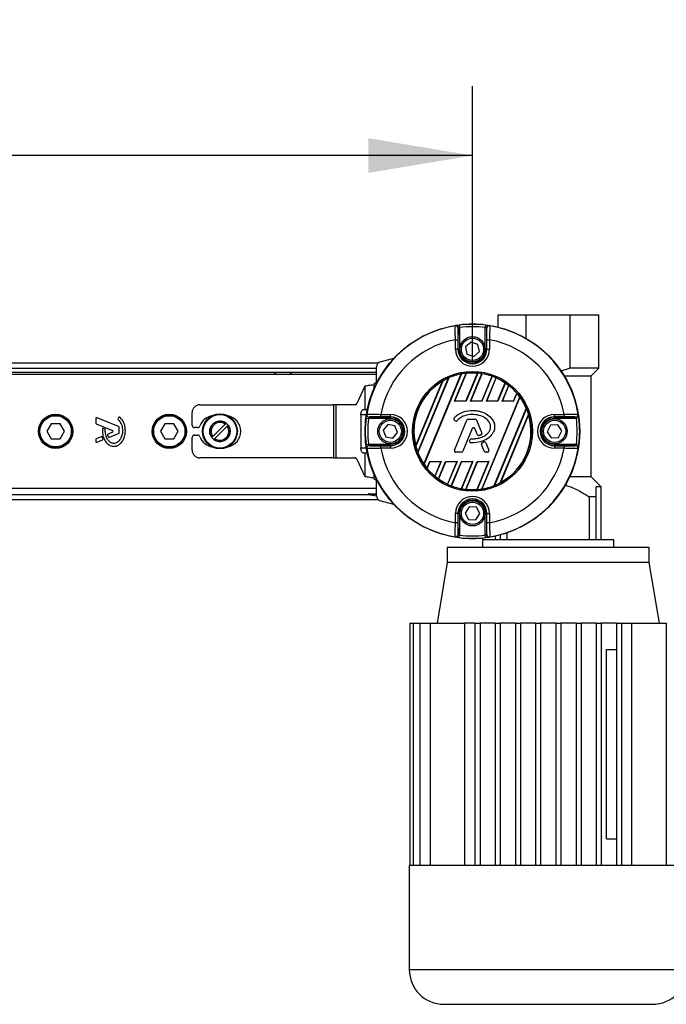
# Model space of a CAD drawing. Header units: millimetres. Extents: x 0 to 420, y 0 to 297.
# Tile 16 of 19: x 205 to 224, y 207 to 235. Entities that reach past the tile are written whole.
import ezdxf

# ---------------------------------------------------------------- set-up
doc = ezdxf.new("R2010")
doc.units = ezdxf.units.MM
doc.layers.add('QUOTE', color=174, linetype='Continuous')
doc.styles.add('SLDTEXTSTYLE3', font='TXT', dxfattribs={"width": 0.75})
doc.dimstyles.new('SLDDIMSTYLE0', dxfattribs={"dimtxt": 3, "dimasz": 3, "dimexe": 0, "dimexo": 0.0625, "dimgap": 0.75, "dimtad": 1, "dimlfac": 13.728588, "dimrnd": 1e-09, "dimzin": 12, "dimdsep": 46, "dimtxsty": 'SLDTEXTSTYLE3', "dimsah": 1, "dimcen": 0.09, "dimadec": 0, "dimazin": 3, "dimtfac": 1, "dimtdec": 3, "dimtofl": 0, "dimtmove": 0, "dimatfit": 3, "dimfxl": 0, "dimfrac": 2, "dimtolj": 1, "dimtzin": 12, "dimarcsym": 0})

# ---------------------------------------------------------------- blocks, each defined once
blk = doc.blocks.new('_D')
at = {"layer": 'QUOTE'}
for p, q in [((57.763, 225.592), (57.763, 233.551)), ((218.012, 225.592), (218.012, 233.551)), ((218.012, 231.551), (57.763, 231.551))]:
    blk.add_line(p, q, dxfattribs=at)
for points in [[(57.763, 231.551), (60.763, 231.051), (60.763, 232.051)], [(218.012, 231.551), (215.012, 232.051), (215.012, 231.051)]]:
    blk.add_solid(points, dxfattribs=at)
at = {"layer": 'QUOTE', "insert": (133.454, 235.418), "char_height": 3, "attachment_point": 1, "style": 'SLDTEXTSTYLE3'}
blk.add_mtext('2200', dxfattribs=at)

msp = doc.modelspace()

# ---------------------------------------------------------------- linework, layer by layer
at = {"color": 7, "linetype": 'Continuous', "lineweight": 25}
for p, q in [((218.74078, 226.94286), (218.74078, 226.60068)), ((219.56258, 226.94286), (218.74078, 226.94286)), ((219.56258, 226.27145), (219.56258, 226.94286)), ((220.83261, 226.94286), (219.56258, 226.94286)), ((220.83261, 225.41284), (220.83261, 226.94286)), ((221.65441, 226.94286), (220.83261, 226.94286)), ((221.65441, 225.41284), (221.65441, 226.94286)), ((217.60499, 225.95951), (217.60499, 226.57156)), ((217.63246, 226.66035), (217.64141, 226.58806)), ((217.64141, 226.58806), (217.64141, 225.95951)), ((218.39229, 226.66035), (218.38334, 226.58806)), ((218.38334, 225.95951), (218.38334, 226.58806)), ((218.41975, 226.57156), (218.41975, 225.95951)), ((217.52196, 226.23485), (217.59479, 226.23485)), ((217.52196, 225.95951), (217.52196, 226.23485)), ((217.59479, 226.23485), (217.59479, 225.95951)), ((218.42996, 226.23485), (218.50279, 226.23485)), ((218.42996, 225.95951), (218.42996, 226.23485)), ((218.50279, 226.23485), (218.50279, 225.95951)), ((217.59479, 225.95951), (217.52196, 225.95951)), ((217.60499, 225.95951), (217.59479, 225.95951)), ((217.60499, 225.95951), (217.64141, 225.95951)), ((217.97061, 226.16559), (217.81303, 226.02638)), ((217.81303, 226.02638), (217.85479, 225.82031)), ((218.16996, 226.09872), (217.97061, 226.16559)), ((218.05413, 225.75344), (218.21172, 225.89264)), ((218.21172, 225.89264), (218.16996, 226.09872)), ((218.41975, 225.95951), (218.38334, 225.95951)), ((218.41975, 225.95951), (218.42996, 225.95951)), ((218.42996, 225.95951), (218.50279, 225.95951)), ((215.3524, 225.59422), (215.74495, 225.6994)), ((217.85479, 225.82031), (218.05413, 225.75344)), ((215.28952, 225.55889), (57.76282, 225.55889)), ((59.76594, 225.41321), (215.24443, 225.41321)), ((215.24443, 224.97785), (215.24443, 225.4535)), ((220.83261, 225.41284), (220.56313, 225.32572)), ((221.65441, 225.41284), (220.83261, 225.41284)), ((221.43625, 225.19468), (221.65441, 225.41284)), ((59.8752, 225.30395), (215.24443, 225.30395)), ((215.24443, 225.23111), (204.53684, 225.23111)), ((212.28629, 225.30395), (212.36722, 225.23111)), ((212.73142, 225.23111), (212.81236, 225.30395)), ((216.37645, 223.17946), (217.14745, 225.04081)), ((217.15747, 225.04822), (216.37829, 223.16713)), ((216.43399, 222.99253), (217.32031, 225.1323)), ((217.32813, 225.1344), (216.43803, 222.98552)), ((216.6138, 222.64848), (217.69073, 225.24843)), ((217.69886, 225.25129), (216.61753, 222.64071)), ((217.49906, 224.45986), (217.83518, 225.27132)), ((217.50867, 224.46628), (217.84189, 225.27074)), ((217.82404, 224.46628), (218.15822, 225.27306)), ((218.16543, 225.2737), (217.82833, 224.45986)), ((217.95634, 224.45986), (218.28701, 225.25816)), ((217.96595, 224.46628), (218.29301, 225.25587)), ((218.28132, 224.46628), (218.57772, 225.18184)), ((218.58426, 225.18085), (218.28561, 224.45986)), ((218.41363, 224.45986), (218.69407, 225.13692)), ((218.42324, 224.46628), (218.69946, 225.13314)), ((220.66069, 225.19468), (221.43625, 225.19468)), ((221.43589, 222.28106), (221.43589, 225.19468)), ((214.90752, 224.89844), (214.67547, 224.39529)), ((214.90752, 224.89844), (214.90752, 224.21134)), ((215.24443, 225.00771), (215.17159, 224.94096)), ((215.17159, 224.94096), (215.17159, 224.82162)), ((218.73861, 224.46628), (218.95591, 224.99088)), ((218.96183, 224.98841), (218.7429, 224.45986)), ((218.87091, 224.45986), (219.05999, 224.91634)), ((218.88052, 224.46628), (219.06472, 224.91097)), ((218.27813, 221.92478), (219.37933, 224.58331)), ((219.38318, 224.57581), (218.28615, 221.92736)), ((219.19589, 224.46628), (219.29018, 224.69392)), ((219.29542, 224.68977), (219.20018, 224.45986)), ((210.14829, 224.35702), (214.00533, 224.35702)), ((214.00533, 224.35702), (214.00533, 222.82736)), ((214.07134, 224.35702), (214.00533, 224.35702)), ((214.07134, 224.35702), (214.07134, 222.82736)), ((214.63387, 224.35702), (214.07134, 224.35702)), ((214.90752, 224.21134), (214.8563, 224.21134)), ((214.97951, 224.21134), (214.90752, 224.21134)), ((217.49906, 224.45986), (217.50867, 224.46628)), ((217.82833, 224.45986), (217.49906, 224.45986)), ((217.82404, 224.46628), (217.50867, 224.46628)), ((217.82833, 224.45986), (217.82404, 224.46628)), ((217.95634, 224.45986), (217.96595, 224.46628)), ((218.28561, 224.45986), (217.95634, 224.45986)), ((218.28132, 224.46628), (217.96595, 224.46628)), ((218.01237, 224.19393), (218.01237, 224.19425)), ((218.28561, 224.45986), (218.28132, 224.46628)), ((218.41363, 224.45986), (218.42324, 224.46628)), ((218.7429, 224.45986), (218.41363, 224.45986)), ((218.73861, 224.46628), (218.42324, 224.46628)), ((218.6429, 222.02725), (219.5648, 224.25292)), ((219.569, 224.24627), (218.65057, 222.02899)), ((218.7429, 224.45986), (218.73861, 224.46628)), ((218.87091, 224.45986), (218.88052, 224.46628)), ((219.20018, 224.45986), (218.87091, 224.45986)), ((219.19589, 224.46628), (218.88052, 224.46628)), ((219.20018, 224.45986), (219.19589, 224.46628)), ((207.14826, 223.95655), (207.14826, 223.83647)), ((207.80753, 223.73075), (207.18841, 223.98353)), ((207.80902, 223.98833), (207.79333, 223.96952)), ((209.92976, 223.77429), (209.92976, 224.13849)), ((214.79474, 224.06565), (214.79474, 223.11872)), ((214.95339, 224.06565), (214.79474, 224.06565)), ((214.94421, 223.97211), (215.0165, 223.96315)), ((215.64505, 223.96315), (215.0165, 223.96315)), ((215.03301, 223.99957), (215.64505, 223.99957)), ((215.36971, 224.00977), (215.36971, 224.0826)), ((215.36971, 224.0826), (215.64505, 224.0826)), ((215.64505, 224.00977), (215.36971, 224.00977)), ((215.64505, 224.00977), (215.64505, 224.0826)), ((215.64505, 223.99957), (215.64505, 224.00977)), ((215.64505, 223.96315), (215.64505, 223.99957)), ((217.48244, 223.97755), (217.48221, 223.97776)), ((217.48699, 223.91956), (217.48679, 223.91931)), ((217.51324, 223.89725), (217.48679, 223.91931)), ((217.51344, 223.89749), (217.48699, 223.91956)), ((217.49354, 223.04659), (217.84901, 223.91722)), ((217.49384, 223.04647), (217.8493, 223.9171)), ((217.57016, 223.90203), (217.5704, 223.90182)), ((217.8493, 223.9171), (217.84901, 223.91722)), ((217.88694, 223.94239), (217.88694, 223.94271)), ((217.88694, 223.94271), (218.08926, 223.94271)), ((217.88694, 223.94239), (218.08926, 223.94239)), ((218.08926, 223.94239), (218.08926, 223.94271)), ((218.1269, 223.9171), (218.12719, 223.91722)), ((218.1269, 223.9171), (218.27952, 223.5433)), ((218.12719, 223.91722), (218.27981, 223.54342)), ((218.80956, 222.10377), (219.62854, 224.08097)), ((219.63068, 224.06935), (218.81928, 222.11047)), ((220.3797, 224.00977), (220.3797, 224.0826)), ((220.3797, 224.0826), (220.65504, 224.0826)), ((220.65504, 224.00977), (220.3797, 224.00977)), ((220.3797, 223.99957), (220.3797, 224.00977)), ((220.3797, 223.99957), (220.99174, 223.99957)), ((220.3797, 223.99957), (220.3797, 223.96315)), ((221.00825, 223.96315), (220.3797, 223.96315)), ((220.65504, 224.0826), (220.65504, 224.00977)), ((221.08053, 223.97211), (221.00825, 223.96315)), ((205.86749, 223.81071), (205.74133, 223.59219)), ((206.11982, 223.81071), (205.86749, 223.81071)), ((206.24599, 223.59219), (206.11982, 223.81071)), ((207.16639, 223.8095), (207.63257, 223.61916)), ((207.4057, 223.6634), (207.38113, 223.67368)), ((207.82565, 223.55991), (207.82565, 223.70378)), ((209.14533, 223.81071), (209.01916, 223.59219)), ((209.39765, 223.81071), (209.14533, 223.81071)), ((209.52382, 223.59219), (209.39765, 223.81071)), ((210.08692, 223.70145), (210.00261, 223.70145)), ((210.87771, 223.8007), (210.52251, 223.44549)), ((210.58431, 223.38368), (210.93952, 223.73889)), ((210.9038, 223.82679), (210.87771, 223.8007)), ((210.93952, 223.73889), (210.96561, 223.76498)), ((215.57114, 223.78904), (215.43762, 223.62661)), ((215.43762, 223.62661), (215.51153, 223.42976)), ((215.77857, 223.75462), (215.57114, 223.78904)), ((215.85248, 223.55777), (215.77857, 223.75462)), ((217.51344, 223.89749), (217.51324, 223.89725)), ((218.00564, 223.67131), (217.73798, 223.01574)), ((218.00593, 223.67119), (217.73827, 223.01562)), ((218.00564, 223.67131), (218.00593, 223.67119)), ((218.08209, 223.67131), (218.0818, 223.67119)), ((218.15392, 223.49455), (218.0818, 223.67119)), ((218.15421, 223.49467), (218.08209, 223.67131)), ((220.26443, 223.76805), (220.16977, 223.5803)), ((220.47436, 223.77994), (220.26443, 223.76805)), ((220.58962, 223.60408), (220.47436, 223.77994)), ((205.74133, 223.59219), (205.86749, 223.37367)), ((205.86749, 223.37367), (206.11982, 223.37367)), ((206.11982, 223.37367), (206.24599, 223.59219)), ((207.14826, 223.3479), (207.14826, 223.30713)), ((207.30535, 223.43161), (207.16639, 223.37488)), ((207.18841, 223.28016), (207.34227, 223.34298)), ((207.35803, 223.38145), (207.34313, 223.41614)), ((207.63257, 223.56521), (207.50696, 223.51393)), ((207.54171, 223.4244), (207.80753, 223.53293)), ((209.01916, 223.59219), (209.14533, 223.37367)), ((209.14533, 223.37367), (209.39765, 223.37367)), ((209.39765, 223.37367), (209.52382, 223.59219)), ((209.92976, 223.04588), (209.92976, 223.41009)), ((210.00261, 223.48293), (210.08692, 223.48293)), ((210.52251, 223.44549), (210.49642, 223.4194)), ((210.55822, 223.35759), (210.58431, 223.38368)), ((215.51153, 223.42976), (215.71896, 223.39534)), ((215.71896, 223.39534), (215.85248, 223.55777)), ((217.92927, 223.3176), (217.94373, 223.35215)), ((217.92956, 223.31748), (217.94402, 223.35203)), ((217.94402, 223.35203), (217.94373, 223.35215)), ((217.9815, 223.37699), (217.9815, 223.37731)), ((218.15421, 223.49467), (218.15392, 223.49455)), ((218.20369, 223.47115), (218.20378, 223.47084)), ((218.25736, 223.49033), (218.25748, 223.49004)), ((218.27952, 223.5433), (218.27981, 223.54342)), ((220.16977, 223.5803), (220.28503, 223.40444)), ((220.28503, 223.40444), (220.49496, 223.41633)), ((220.49496, 223.41633), (220.58962, 223.60408)), ((214.79474, 223.11872), (214.95339, 223.11872)), ((214.94421, 223.21227), (215.0165, 223.22122)), ((215.0165, 223.22122), (215.64505, 223.22122)), ((215.64505, 223.18481), (215.03301, 223.18481)), ((215.36971, 223.10177), (215.36971, 223.1746)), ((215.36971, 223.1746), (215.64505, 223.1746)), ((215.64505, 223.10177), (215.36971, 223.10177)), ((215.64505, 223.22122), (215.64505, 223.18481)), ((215.64505, 223.18481), (215.64505, 223.1746)), ((215.64505, 223.1746), (215.64505, 223.10177)), ((217.92956, 223.31748), (217.92927, 223.3176)), ((217.9647, 223.2612), (217.96469, 223.26088)), ((218.26997, 223.21115), (218.26967, 223.21103)), ((218.34946, 223.01562), (218.26967, 223.21103)), ((218.34975, 223.01574), (218.26997, 223.21115)), ((218.29143, 223.26416), (218.34021, 223.28512)), ((218.29156, 223.26387), (218.29143, 223.26416)), ((218.29156, 223.26387), (218.34034, 223.28482)), ((218.34034, 223.28482), (218.34021, 223.28512)), ((218.39402, 223.26284), (218.39432, 223.26296)), ((218.39402, 223.26284), (218.48236, 223.04647)), ((218.39432, 223.26296), (218.48266, 223.04659)), ((220.3797, 223.18481), (220.3797, 223.22122)), ((220.3797, 223.22122), (221.00825, 223.22122)), ((220.3797, 223.18481), (220.3797, 223.1746)), ((220.99174, 223.18481), (220.3797, 223.18481)), ((220.3797, 223.1746), (220.3797, 223.10177)), ((220.3797, 223.1746), (220.65504, 223.1746)), ((220.65504, 223.10177), (220.3797, 223.10177)), ((220.65504, 223.1746), (220.65504, 223.10177)), ((221.08053, 223.21227), (221.00825, 223.22122)), ((214.00533, 222.82736), (210.14829, 222.82736)), ((214.00533, 222.82736), (214.07134, 222.82736)), ((214.07134, 222.82736), (214.63387, 222.82736)), ((214.67547, 222.78909), (214.90752, 222.28594)), ((214.8563, 222.97304), (214.90752, 222.97304)), ((214.90752, 222.97304), (214.90752, 222.28594)), ((214.90752, 222.97304), (214.97951, 222.97304)), ((217.49384, 223.04647), (217.49354, 223.04659)), ((217.53148, 222.99045), (217.53148, 222.99013)), ((217.70034, 222.99045), (217.53148, 222.99045)), ((217.70034, 222.99013), (217.53148, 222.99013)), ((217.70034, 222.99045), (217.70034, 222.99013)), ((217.73798, 223.01574), (217.73827, 223.01562)), ((218.34975, 223.01574), (218.34946, 223.01562)), ((218.44472, 222.99045), (218.38739, 222.99045)), ((218.38739, 222.99045), (218.38739, 222.99013)), ((218.44472, 222.99013), (218.38739, 222.99013)), ((218.44472, 222.99045), (218.44472, 222.99013)), ((218.48236, 223.04647), (218.48266, 223.04659)), ((216.69975, 222.53016), (216.78026, 222.72452)), ((216.78455, 222.7181), (216.70491, 222.52583)), ((216.78026, 222.72452), (217.10953, 222.72452)), ((216.78026, 222.72452), (216.78455, 222.7181)), ((216.78455, 222.7181), (217.09992, 222.7181)), ((217.09992, 222.7181), (216.92694, 222.30051)), ((217.10953, 222.72452), (216.9316, 222.29496)), ((217.02855, 222.21997), (217.23754, 222.72452)), ((217.24183, 222.7181), (217.03441, 222.21735)), ((217.10953, 222.72452), (217.09992, 222.7181)), ((217.23754, 222.72452), (217.56681, 222.72452)), ((217.23754, 222.72452), (217.24183, 222.7181)), ((217.24183, 222.7181), (217.5572, 222.7181)), ((217.5572, 222.7181), (217.28808, 222.06838)), ((217.56681, 222.72452), (217.2934, 222.06445)), ((217.40212, 222.01787), (217.69483, 222.72452)), ((217.69912, 222.7181), (217.4086, 222.01673)), ((217.56681, 222.72452), (217.5572, 222.7181)), ((218.01449, 222.7181), (217.69052, 221.93598)), ((217.69483, 222.72452), (218.0241, 222.72452)), ((217.69483, 222.72452), (217.69912, 222.7181)), ((218.0241, 222.72452), (217.69647, 221.93355)), ((217.69912, 222.7181), (218.01449, 222.7181)), ((217.81684, 221.91509), (218.15211, 222.72452)), ((218.1564, 222.7181), (217.82398, 221.91555)), ((218.0241, 222.72452), (218.01449, 222.7181)), ((218.47177, 222.7181), (218.13688, 221.9096)), ((218.48138, 222.72452), (218.14351, 221.90883)), ((218.15211, 222.72452), (218.48138, 222.72452)), ((218.15211, 222.72452), (218.1564, 222.7181)), ((218.1564, 222.7181), (218.47177, 222.7181)), ((218.48138, 222.72452), (218.47177, 222.7181)), ((215.17159, 222.36276), (215.17159, 222.24342)), ((215.17159, 222.24342), (215.24443, 222.17667)), ((215.24443, 221.73087), (215.24443, 222.20653)), ((221.43625, 222.28106), (220.81639, 222.28106)), ((221.72725, 221.99006), (221.43625, 222.28106)), ((204.53684, 221.95327), (215.24443, 221.95327)), ((221.72725, 221.99006), (221.58157, 221.99006)), ((221.72725, 220.46004), (221.72725, 221.99006)), ((139.78146, 221.77117), (215.00178, 221.77117)), ((215.24467, 221.72244), (215.01199, 221.76347)), ((215.01452, 221.79238), (215.24443, 221.79238)), ((215.24443, 221.7577), (215.08223, 221.77189)), ((221.58157, 221.6987), (221.38112, 221.6987)), ((221.38112, 221.6987), (221.38112, 220.46004)), ((221.58157, 220.46004), (221.58157, 221.6987)), ((139.78146, 221.62549), (215.28952, 221.62549)), ((215.74495, 221.48498), (215.3524, 221.59016)), ((217.914, 221.4107), (217.80225, 221.23259)), ((218.12413, 221.40297), (217.914, 221.4107)), ((218.2225, 221.21714), (218.12413, 221.40297)), ((217.59479, 221.22487), (217.52196, 221.22487)), ((217.52196, 220.94953), (217.52196, 221.22487)), ((217.59479, 221.22487), (217.59479, 220.94953)), ((217.60499, 221.22487), (217.59479, 221.22487)), ((217.60499, 220.61282), (217.60499, 221.22487)), ((217.60499, 221.22487), (217.64141, 221.22487)), ((217.64141, 221.22487), (217.64141, 220.59631)), ((217.80225, 221.23259), (217.90062, 221.04676)), ((218.11074, 221.03903), (218.2225, 221.21714)), ((218.41975, 221.22487), (218.38334, 221.22487)), ((218.38334, 220.59631), (218.38334, 221.22487)), ((218.41975, 221.22487), (218.41975, 220.61282)), ((218.41975, 221.22487), (218.42996, 221.22487)), ((218.42996, 221.22487), (218.50279, 221.22487)), ((218.42996, 220.94953), (218.42996, 221.22487)), ((218.50279, 221.22487), (218.50279, 220.94953)), ((217.59479, 220.94953), (217.52196, 220.94953)), ((217.90062, 221.04676), (218.11074, 221.03903)), ((218.50279, 220.94953), (218.42996, 220.94953)), ((217.63246, 220.52403), (217.64141, 220.59631)), ((218.39229, 220.52403), (218.38334, 220.59631)), ((218.66794, 220.56699), (218.66794, 220.46004)), ((218.81362, 220.60228), (218.81362, 220.46004)), ((219.01407, 220.46004), (219.01407, 220.66334)), ((217.28397, 220.24152), (217.28397, 219.80447)), ((223.11122, 220.24152), (217.28397, 220.24152)), ((218.30374, 220.46004), (218.30374, 220.24152)), ((222.09145, 220.46004), (218.30374, 220.46004)), ((222.09145, 220.24152), (222.09145, 220.46004)), ((223.11122, 219.80447), (223.11122, 220.24152)), ((217.28397, 219.80447), (216.9926, 218.0563)), ((220.1976, 219.80447), (217.28397, 219.80447)), ((223.11122, 219.80447), (220.1976, 219.80447)), ((223.40259, 218.0563), (223.11122, 219.80447)), ((216.20795, 218.0563), (216.30487, 218.0563)), ((216.20795, 218.0563), (216.20795, 211.06359)), ((216.30487, 218.0563), (216.30487, 211.06359)), ((216.30487, 218.0563), (216.49488, 218.0563)), ((216.49488, 218.0563), (216.79351, 218.0563)), ((216.49488, 218.0563), (216.49488, 211.06359)), ((216.79351, 218.0563), (216.79351, 211.06359)), ((216.79351, 218.0563), (217.78724, 218.0563)), ((218.08521, 218.0563), (217.78724, 218.0563)), ((217.78724, 218.0563), (217.78724, 211.06359)), ((218.08521, 218.0563), (218.08521, 211.06359)), ((218.08521, 218.0563), (218.2309, 218.0563)), ((218.2309, 218.0563), (218.2309, 211.06359)), ((218.66794, 218.0563), (218.2309, 218.0563)), ((218.66794, 218.0563), (218.81362, 218.0563)), ((218.66794, 218.0563), (218.66794, 211.06359)), ((218.81362, 218.0563), (218.81362, 211.06359)), ((219.25067, 218.0563), (218.81362, 218.0563)), ((219.25067, 218.0563), (219.25067, 211.06359)), ((219.25067, 218.0563), (219.39635, 218.0563)), ((219.39635, 218.0563), (219.39635, 211.06359)), ((219.83339, 218.0563), (219.39635, 218.0563)), ((219.83339, 218.0563), (219.83339, 211.06359)), ((219.83339, 218.0563), (219.97907, 218.0563)), ((219.97907, 218.0563), (219.97907, 211.06359)), ((220.41612, 218.0563), (219.97907, 218.0563)), ((220.41612, 218.0563), (220.5618, 218.0563)), ((220.41612, 218.0563), (220.41612, 211.06359)), ((220.5618, 218.0563), (220.5618, 211.06359)), ((220.99884, 218.0563), (220.5618, 218.0563)), ((220.99884, 218.0563), (221.14452, 218.0563)), ((220.99884, 218.0563), (220.99884, 211.06359)), ((221.14452, 218.0563), (221.14452, 211.06359)), ((221.58157, 218.0563), (221.14452, 218.0563)), ((221.58157, 218.0563), (221.72725, 218.0563)), ((221.58157, 218.0563), (221.58157, 211.06359)), ((221.72725, 218.0563), (221.72725, 211.06359)), ((222.16429, 218.0563), (221.72725, 218.0563)), ((222.16429, 218.0563), (222.30998, 218.0563)), ((222.16429, 218.0563), (222.16429, 211.06359)), ((222.30998, 218.0563), (222.30998, 211.06359)), ((222.30998, 218.0563), (222.60795, 218.0563)), ((222.60795, 211.06359), (222.60795, 218.0563)), ((222.60795, 218.0563), (223.60168, 218.0563)), ((223.60168, 218.0563), (223.60168, 211.06359)), ((221.87412, 211.82842), (221.87412, 217.29147)), ((221.87412, 217.29147), (222.16429, 217.29147)), ((221.87412, 211.82842), (222.16429, 211.82842)), ((216.19136, 211.06359), (216.19136, 208.05891)), ((216.20795, 211.06359), (216.19136, 211.06359)), ((216.30487, 211.06359), (216.20795, 211.06359)), ((216.49488, 211.06359), (216.30487, 211.06359)), ((216.79351, 211.06359), (216.49488, 211.06359)), ((218.08521, 211.06359), (216.79351, 211.06359)), ((218.66794, 211.06359), (218.08521, 211.06359)), ((219.25067, 211.06359), (218.66794, 211.06359)), ((219.83339, 211.06359), (219.25067, 211.06359)), ((220.5618, 211.06359), (219.83339, 211.06359)), ((221.14452, 211.06359), (220.5618, 211.06359)), ((221.72725, 211.06359), (221.14452, 211.06359)), ((222.30998, 211.06359), (221.72725, 211.06359)), ((223.60168, 211.06359), (222.30998, 211.06359)), ((223.90031, 211.06359), (223.60168, 211.06359)), ((216.19136, 208.05891), (224.20383, 208.05891)), ((217.19292, 207.05735), (223.20227, 207.05735))]:
    msp.add_line(p, q, dxfattribs=at)
at = {"color": 7, "linetype": 'Continuous', "lineweight": 25, "flags": 128}
for points in [[(217.51592, 226.64042), (217.51853, 226.64213), (217.52057, 226.64347)], [(218.50417, 226.64347), (218.50678, 226.64176), (218.50883, 226.64042)], [(214.79474, 224.06565), (214.79592, 224.09407), (214.79942, 224.1214), (214.80511, 224.14659), (214.81277, 224.16867), (214.8221, 224.18678), (214.83274, 224.20025), (214.84429, 224.20854), (214.8563, 224.21134)], [(214.9611, 224.08399), (214.96281, 224.0866), (214.96415, 224.08864)], [(221.0606, 224.08864), (221.06231, 224.08603), (221.06365, 224.08399)], [(214.8563, 222.97304), (214.84429, 222.97584), (214.83274, 222.98413), (214.8221, 222.9976), (214.81277, 223.01571), (214.80511, 223.03779), (214.79942, 223.06297), (214.79592, 223.0903), (214.79474, 223.11872)], [(214.96415, 223.09574), (214.96244, 223.09835), (214.9611, 223.10039)], [(221.06365, 223.10039), (221.06194, 223.09778), (221.0606, 223.09574)], [(217.52057, 220.54091), (217.51797, 220.54262), (217.51592, 220.54396)], [(218.50883, 220.54396), (218.50622, 220.54225), (218.50417, 220.54091)]]:
    msp.add_lwpolyline(points, dxfattribs=at)
at = {"color": 7, "linetype": 'Continuous', "lineweight": 25}
for centre, radius in [((218.01237, 223.59219), 3.09541), ((218.01237, 225.95951), 0.36421), ((218.01237, 225.95951), 0.32051), ((218.01237, 223.59219), 1.72872), ((218.01237, 223.59219), 1.69232), ((205.99366, 223.59219), 0.49167), ((205.99366, 223.59219), 0.47346), ((205.99366, 223.59219), 0.45161), ((209.27149, 223.59219), 0.49167), ((209.27149, 223.59219), 0.47346), ((209.27149, 223.59219), 0.45161), ((210.73101, 223.59219), 0.50182), ((210.73101, 223.59219), 0.5018), ((210.73101, 223.59219), 0.49779), ((210.73101, 223.59219), 0.48324), ((215.64505, 223.59219), 0.36421), ((215.64505, 223.59219), 0.32051), ((220.3797, 223.59219), 0.36421), ((220.3797, 223.59219), 0.32051), ((210.73101, 223.59219), 0.29518), ((218.01237, 221.22487), 0.36421), ((218.01237, 221.22487), 0.32051)]:
    msp.add_circle(centre, radius, dxfattribs=at)
for centre, radius, start, end in [((218.01237, 223.59219), 3.08839, 99.250297, 170.749703), ((217.52761, 226.56851), 0.07285, 0.010216, 99.234515), ((217.53215, 226.57156), 0.07283, 54.702509, 99.144529), ((217.53214, 226.57154), 0.07285, 0.012696, 54.704211), ((218.01237, 223.59219), 3.09159, 82.941261, 97.058739), ((218.01237, 223.59219), 3.01875, 82.941261, 97.058739), ((218.49261, 226.57154), 0.07285, 115.699884, 179.987532), ((218.49714, 226.56851), 0.07285, 80.765485, 179.989784), ((218.4926, 226.57156), 0.07283, 80.854629, 115.700522), ((218.01237, 223.59219), 3.08839, 9.250297, 80.749703), ((218.01237, 223.59219), 2.68778, 100.513123, 169.486877), ((218.01237, 223.59219), 2.68778, 10.513123, 79.486877), ((218.01237, 225.95951), 0.49041, 180, 0), ((218.01237, 225.95951), 0.41758, 180, 0), ((218.01237, 225.95951), 0.40738, 180, 0), ((218.01237, 225.95951), 0.37097, 180, 0), ((215.39011, 225.4535), 0.14568, 105, 180), ((218.01237, 223.59219), 1.68719, 120.840183, 194.159817), ((218.01237, 223.59219), 1.68846, 114.197356, 120.419285), ((218.01237, 223.59219), 1.68719, 100.990036, 113.925891), ((218.01237, 223.59219), 1.68846, 96.024018, 100.700664), ((218.01237, 223.59219), 1.68719, 85.04107, 95.799519), ((218.01237, 223.59219), 1.68846, 80.638935, 84.799043), ((218.01237, 223.59219), 1.68719, 70.422593, 80.425164), ((218.01237, 223.59219), 1.68846, 66.187762, 70.202208), ((218.01237, 223.59219), 1.68719, 55.997198, 65.968622), ((218.01237, 223.59219), 1.68846, 51.650296, 55.783514), ((218.01237, 223.59219), 1.68719, 40.767963, 51.41119), ((218.01237, 223.59219), 1.68846, 35.944189, 40.545483), ((218.01237, 223.59219), 1.68719, 23.055257, 35.661307), ((210.14829, 224.13849), 0.21852, 90, 180), ((214.62345, 224.41008), 0.05408, 281.113376, 344.125005), ((218.01237, 223.59219), 1.68846, 16.826892, 22.791751), ((207.1774, 223.95655), 0.02914, 67.790712, 180), ((207.8157, 223.95086), 0.02914, 140.16689, 228.977091), ((207.83139, 223.96967), 0.02914, 48.805903, 140.16689), ((210.58262, 223.59219), 0.45525, 99.605208, 159.828729), ((210.87398, 223.59219), 0.45525, 280.67913, 79.32087), ((218.01237, 223.59219), 3.09159, 172.941261, 187.058739), ((215.033, 224.07241), 0.07283, 170.854629, 205.700522), ((215.03605, 224.07695), 0.07285, 170.765485, 269.989784), ((215.03302, 224.07242), 0.07285, 205.699884, 269.987532), ((218.01237, 223.59219), 3.01875, 172.941261, 187.058739), ((215.64505, 223.59219), 0.49041, 270, 90), ((215.64505, 223.59219), 0.41758, 270, 90), ((215.64505, 223.59219), 0.40738, 270, 90), ((215.64505, 223.59219), 0.37097, 270, 90), ((217.51304, 223.95078), 0.04097, 138.805903, 230.16689), ((217.51304, 223.95078), 0.04066, 138.805903, 230.16689), ((217.53949, 223.92871), 0.04097, 230.16689, 318.977091), ((217.53949, 223.92871), 0.04066, 230.16689, 318.977091), ((217.88694, 223.90174), 0.04097, 90, 157.790712), ((217.88694, 223.90174), 0.04066, 90, 157.790712), ((218.08926, 223.90174), 0.04097, 22.209291, 90), ((218.08926, 223.90174), 0.04066, 22.209291, 90), ((218.01237, 223.59219), 1.68719, 298.57164, 16.42836), ((220.3797, 223.59219), 0.49041, 90, 270), ((220.3797, 223.59219), 0.41758, 90, 270), ((220.3797, 223.59219), 0.40738, 90, 270), ((220.3797, 223.59219), 0.37097, 90, 270), ((220.9887, 224.07695), 0.07285, 270.010216, 9.234515), ((220.99172, 224.07242), 0.07285, 270.012696, 324.704211), ((218.01237, 223.59219), 3.01875, 352.941261, 7.058739), ((220.99174, 224.07241), 0.07283, 324.702509, 9.144529), ((218.01237, 223.59219), 3.09159, 352.941261, 7.058739), ((207.1774, 223.83647), 0.02914, 180, 247.790711), ((207.36989, 223.6468), 0.02914, 67.290493, 176.671349), ((207.39445, 223.63652), 0.02914, 0.034995, 67.290493), ((207.62156, 223.59219), 0.02914, 292.209261, 67.790711), ((207.79652, 223.70378), 0.02914, 0, 67.790712), ((210.00261, 223.77429), 0.07284, 180, 270), ((210.08692, 223.77429), 0.07284, 270, 339.828729), ((210.73101, 223.59219), 0.29136, 53.626927, 216.373073), ((210.73101, 223.59219), 0.25494, 54.87089, 215.12911), ((210.73101, 223.59219), 0.29136, 233.626927, 36.373073), ((210.73101, 223.59219), 0.25494, 234.87089, 35.12911), ((210.73101, 223.59219), 0.29136, 36.373073, 53.626927), ((218.04386, 223.6557), 0.04129, 22.209261, 157.790711), ((218.04386, 223.6557), 0.04097, 22.209261, 157.790711), ((207.1774, 223.3479), 0.02914, 112.209268, 180), ((207.31636, 223.40464), 0.02914, 23.245837, 112.209268), ((207.33126, 223.36995), 0.02914, 292.209257, 23.245837), ((207.51798, 223.48696), 0.02914, 112.209261, 196.934979), ((207.5307, 223.45138), 0.02914, 202.378703, 292.209291), ((207.79652, 223.55991), 0.02914, 292.209291, 0), ((210.00261, 223.41009), 0.07284, 90, 180), ((210.08692, 223.41009), 0.07284, 20.171271, 90), ((210.58262, 223.59219), 0.45525, 200.171271, 260.394792), ((210.73101, 223.59219), 0.29136, 216.373073, 233.626927), ((217.98152, 223.33634), 0.04097, 90.034995, 157.290493), ((217.98152, 223.33634), 0.04066, 90.034995, 157.290493), ((218.19185, 223.51004), 0.04097, 202.209261, 286.934979), ((218.19185, 223.51004), 0.04066, 202.209261, 286.934979), ((218.24188, 223.52793), 0.04066, 292.378703, 22.209291), ((218.24188, 223.52793), 0.04097, 292.378703, 22.209291), ((207.1774, 223.30713), 0.02914, 180, 292.209257), ((215.03301, 223.11196), 0.07283, 144.702509, 189.144529), ((215.03605, 223.10743), 0.07285, 90.010216, 189.234515), ((218.01237, 223.59219), 3.08839, 189.250297, 260.749703), ((215.03302, 223.11196), 0.07285, 90.012696, 144.704211), ((218.01237, 223.59219), 2.68778, 190.513123, 259.486877), ((218.01237, 223.59219), 1.68846, 194.580715, 200.802644), ((217.96706, 223.30179), 0.04097, 157.290493, 266.671349), ((217.96706, 223.30179), 0.04066, 157.290493, 266.671349), ((218.30761, 223.22652), 0.04097, 113.245837, 202.209268), ((218.30761, 223.22652), 0.04066, 113.245837, 202.209268), ((218.35638, 223.24747), 0.04097, 22.209257, 113.245837), ((218.35638, 223.24747), 0.04066, 22.209257, 113.245837), ((218.01237, 223.59219), 2.68778, 280.513123, 349.486877), ((218.01237, 223.59219), 3.08839, 279.250297, 350.749703), ((220.9887, 223.10743), 0.07285, 350.765485, 89.989784), ((220.99172, 223.11196), 0.07285, 25.699884, 89.987532), ((220.99175, 223.11196), 0.07283, 350.854629, 25.700522), ((210.14829, 223.04588), 0.21852, 180, 270), ((214.62345, 222.77429), 0.05408, 15.874995, 78.886624), ((218.01237, 223.59219), 1.68719, 201.074109, 214.009964), ((217.53148, 223.0311), 0.04097, 157.790712, 270), ((217.53148, 223.0311), 0.04066, 157.790712, 270), ((217.70034, 223.0311), 0.04066, 270, 337.790711), ((217.70034, 223.0311), 0.04097, 270, 337.790711), ((218.38739, 223.0311), 0.04097, 202.209268, 270), ((218.38739, 223.0311), 0.04066, 202.209268, 270), ((218.44472, 223.0311), 0.04097, 270, 22.209257), ((218.44472, 223.0311), 0.04066, 270, 22.209257), ((218.01237, 223.59219), 1.68846, 214.299336, 218.975982), ((218.01237, 223.59219), 1.68719, 219.200481, 229.95893), ((218.01237, 223.59219), 1.68846, 230.200957, 234.361065), ((218.01237, 223.59219), 1.68719, 234.574836, 244.577407), ((218.01237, 223.59219), 1.68846, 244.797792, 248.812238), ((218.01237, 223.59219), 1.68719, 249.031378, 259.002802), ((218.01237, 223.59219), 1.68846, 259.216486, 263.349704), ((218.01237, 223.59219), 1.68719, 263.58881, 274.232037), ((218.01237, 223.59219), 1.68846, 274.454517, 279.055811), ((218.01237, 223.59219), 1.68719, 279.338693, 291.944743), ((218.01237, 223.59219), 1.68846, 292.208249, 298.173108), ((215.01478, 221.77779), 0.01459, 91.024443, 258.975557), ((215.39011, 221.73087), 0.14568, 180, 255), ((218.01237, 221.22487), 0.49041, 0, 180), ((218.01237, 221.22487), 0.41758, 0, 180), ((218.01237, 221.22487), 0.40738, 0, 180), ((218.01237, 221.22487), 0.37097, 0, 180), ((217.52761, 220.61587), 0.07285, 260.765485, 359.989784), ((217.53215, 220.61282), 0.07283, 260.854629, 295.700522), ((217.53214, 220.61284), 0.07285, 295.699884, 359.987532), ((218.01237, 223.59219), 3.09159, 262.941261, 277.058739), ((218.01237, 223.59219), 3.01875, 262.941261, 277.058739), ((218.49261, 220.61284), 0.07285, 180.012696, 234.704211), ((218.49714, 220.61587), 0.07285, 180.010216, 279.234515), ((218.4926, 220.61282), 0.07283, 234.702509, 279.144529), ((217.19292, 208.05891), 1.00156, 180, 270), ((223.20227, 208.05891), 1.00156, 270, 0)]:
    msp.add_arc(centre, radius, start, end, dxfattribs=at)
for centre, major_axis, ratio, start_param, end_param in [((220.25686, 223.59219), (4.34365, 0), 0.86604739, 2.22750861, 2.22882701), ((215.76788, 223.59219), (4.34365, 0), 0.86604739, 0.91276564, 0.91408404), ((218.38473, 223.43796), (1.88014, -0.77878), 0.98019282, 2.60598825, 2.612204), ((217.73717, 223.70618), (1.38961, -0.5756), 0.98019282, 2.2327064, 2.23813051), ((218.36879, 223.44456), (1.79969, -0.74545), 0.98019282, 2.30860905, 2.3130735), ((217.72123, 223.71278), (1.47007, -0.60892), 0.98019282, 1.88035423, 1.88459443), ((218.35286, 223.45116), (1.71923, -0.71213), 0.98019282, 2.05765554, 2.06156429), ((217.7053, 223.71938), (1.55052, -0.64225), 0.98019282, 1.59762034, 1.60144841), ((218.33693, 223.45776), (1.63877, -0.6788), 0.98019282, 1.81617362, 1.8199076), ((217.68937, 223.72598), (1.63098, -0.67557), 0.98019282, 1.34530368, 1.3490343), ((218.32099, 223.46436), (1.55832, -0.64548), 0.98019282, 1.56556228, 1.56936965), ((217.67343, 223.73258), (1.71143, -0.7089), 0.98019282, 1.10352687, 1.10740604), ((218.30506, 223.47096), (1.47786, -0.61215), 0.98019282, 1.28657498, 1.29075486), ((217.6575, 223.73918), (1.79189, -0.74223), 0.98019282, 0.85404174, 0.85842505), ((218.28912, 223.47756), (1.39741, -0.57882), 0.98019282, 0.94311084, 0.94834656), ((218.01237, 221.3477), (0, 4.34365), 0.86604739, 0.91276564, 0.91408404), ((217.64156, 223.74578), (1.87235, -0.77555), 0.98019282, 0.56294657, 0.56885653), ((218.01237, 221.3477), (0, 4.34365), 0.86604739, 5.36910126, 5.37041967), ((218.01237, 225.83668), (0, 4.34365), 0.86604739, 2.22750861, 2.22882701), ((218.38473, 223.43796), (1.88014, -0.77878), 0.98019282, 3.67098131, 3.67719706), ((218.01237, 225.83668), (0, 4.34365), 0.86604739, 4.05435829, 4.0556767), ((217.73717, 223.70618), (1.38961, -0.5756), 0.98019282, 4.0450548, 4.05047891), ((218.36879, 223.44456), (1.79969, -0.74545), 0.98019282, 3.97011181, 3.97457626), ((217.72123, 223.71278), (1.47007, -0.60892), 0.98019282, 4.39859087, 4.40283108), ((218.35286, 223.45116), (1.71923, -0.71213), 0.98019282, 4.22162102, 4.22552977), ((217.7053, 223.71938), (1.55052, -0.64225), 0.98019282, 4.68173689, 4.68556496), ((218.33693, 223.45776), (1.63877, -0.6788), 0.98019282, 4.46327771, 4.46701168), ((217.68937, 223.72598), (1.63098, -0.67557), 0.98019282, 4.934151, 4.93788163), ((218.32099, 223.46436), (1.55832, -0.64548), 0.98019282, 4.71381566, 4.71762303), ((217.67343, 223.73258), (1.71143, -0.7089), 0.98019282, 5.17577927, 5.17965844), ((217.6575, 223.73918), (1.79189, -0.74223), 0.98019282, 5.42476026, 5.42914357), ((218.28912, 223.47756), (1.39741, -0.57882), 0.98019282, 5.33483875, 5.34007447), ((217.64156, 223.74578), (1.87235, -0.77555), 0.98019282, 5.71432878, 5.72023873), ((215.13839, 221.75596), (0.12395, -0.03642), 0.00479343, 3.10782516, 4.2435224), ((218.30506, 223.47096), (1.47786, -0.61215), 0.98019282, 4.99243045, 4.99661033), ((220.25686, 223.59219), (4.34365, 0), 0.86604739, 4.05435829, 4.0556767), ((215.76788, 223.59219), (4.34365, 0), 0.86604739, 5.36910126, 5.37041967)]:
    msp.add_ellipse(centre, major_axis=major_axis, ratio=ratio, start_param=start_param, end_param=end_param, dxfattribs=at)
for points, knots in [([(217.52196, 226.23485), (217.52055, 226.28096), (217.51773, 226.37326), (217.51521, 226.49601), (217.51423, 226.58766), (217.51467, 226.63356), (217.51559, 226.63858), (217.51592, 226.64042)], [0, 0, 0, 0, 0.21982892, 0.43999401, 0.65884934, 0.87496666, 1, 1, 1, 1]), ([(217.52057, 226.64347), (217.52202, 226.64381), (217.52491, 226.64449), (217.54454, 226.64787), (217.57302, 226.65233), (217.60412, 226.65676), (217.62455, 226.65935), (217.63246, 226.66035)], [0, 0, 0, 0, 0.21190404, 0.42486415, 0.64104474, 0.86118213, 1, 1, 1, 1]), ([(217.60046, 226.56852), (217.60009, 226.567), (217.59907, 226.56285), (217.59748, 226.52505), (217.596, 226.44965), (217.59498, 226.34869), (217.59485, 226.27279), (217.59479, 226.23485)], [0, 0, 0, 0, 0.1247127, 0.34042654, 0.55918865, 0.77962349, 1, 1, 1, 1]), ([(217.64141, 226.58806), (217.63883, 226.58708), (217.63215, 226.58454), (217.62209, 226.58024), (217.61287, 226.57591), (217.60643, 226.57258), (217.60547, 226.5719), (217.60499, 226.57156)], [0, 0, 0, 0, 0.14001619, 0.36327889, 0.58147636, 0.79302006, 1, 1, 1, 1]), ([(218.41975, 226.57156), (218.41958, 226.5717), (218.41908, 226.57212), (218.41485, 226.57442), (218.4066, 226.57844), (218.39572, 226.58329), (218.38747, 226.58647), (218.38334, 226.58806)], [0, 0, 0, 0, 0.11947659, 0.33202034, 0.55185939, 0.77576469, 1, 1, 1, 1]), ([(218.39229, 226.66035), (218.40496, 226.65872), (218.43024, 226.65547), (218.46393, 226.65047), (218.4893, 226.64635), (218.50213, 226.64403), (218.50363, 226.64361), (218.50417, 226.64347)], [0, 0, 0, 0, 0.22191221, 0.44275024, 0.6617521, 0.8773894, 1, 1, 1, 1]), ([(218.42996, 226.23485), (218.42993, 226.25972), (218.42986, 226.32178), (218.42917, 226.41511), (218.42789, 226.499), (218.4262, 226.55639), (218.42492, 226.56448), (218.42429, 226.56852)], [0, 0, 0, 0, 0.144881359, 0.361552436, 0.575339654, 0.787642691, 1, 1, 1, 1]), ([(218.46114, 226.63695), (218.46474, 226.63858), (218.47204, 226.64191), (218.48266, 226.64391), (218.49062, 226.64442), (218.49348, 226.64433), (218.49403, 226.64431)], [0, 0, 0, 0, 0.33778664, 0.68615921, 0.93999791, 1, 1, 1, 1]), ([(218.50883, 226.64042), (218.50935, 226.63552), (218.51041, 226.62573), (218.51031, 226.55599), (218.50877, 226.45402), (218.5061, 226.34052), (218.50374, 226.26507), (218.50279, 226.23485)], [0, 0, 0, 0, 0.21287359, 0.42546251, 0.63920635, 0.85549824, 1, 1, 1, 1]), ([(217.48221, 223.97776), (217.50262, 223.99879), (217.56416, 224.06218), (217.71924, 224.15077), (217.88446, 224.19116), (217.99221, 224.19376), (218.01237, 224.19425)], [0, 0, 0, 0, 0.14924319, 0.44987987, 0.89704631, 1, 1, 1, 1]), ([(217.48244, 223.97755), (217.50286, 223.99858), (217.5644, 224.06197), (217.71948, 224.15052), (217.88461, 224.19086), (217.99228, 224.19345), (218.01237, 224.19393)], [0, 0, 0, 0, 0.14931287, 0.45009112, 0.89734194, 1, 1, 1, 1]), ([(218.01237, 224.19425), (218.04155, 224.19344), (218.11669, 224.19138), (218.23644, 224.16938), (218.38201, 224.11668), (218.51616, 224.02732), (218.61295, 223.90348), (218.65678, 223.77412), (218.65231, 223.64991), (218.59844, 223.525), (218.491, 223.40099), (218.30234, 223.29551), (218.11417, 223.25671), (217.99501, 223.26004), (217.96469, 223.26088)], [0, 0, 0, 0, 0.04881976, 0.12571906, 0.20251517, 0.30685015, 0.3908537, 0.46092726, 0.53130551, 0.59342069, 0.68533051, 0.8005518, 0.94923874, 1, 1, 1, 1]), ([(218.01237, 224.19393), (218.04155, 224.19312), (218.11595, 224.19107), (218.23568, 224.16934), (218.38126, 224.11676), (218.51594, 224.02709), (218.61266, 223.90333), (218.65645, 223.77408), (218.65199, 223.64998), (218.59817, 223.52516), (218.4908, 223.40124), (218.30223, 223.29582), (218.11415, 223.25703), (217.99503, 223.26035), (217.9647, 223.2612)], [0, 0, 0, 0, 0.048847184, 0.124548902, 0.202564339, 0.306891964, 0.39088187, 0.460934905, 0.53129283, 0.593383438, 0.685285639, 0.800509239, 0.949217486, 1, 1, 1, 1]), ([(207.79658, 223.92888), (207.82868, 223.89091), (207.89537, 223.81204), (207.92407, 223.67022), (207.92098, 223.53842), (207.89369, 223.42631), (207.8403, 223.33308), (207.77847, 223.27631), (207.72055, 223.24883), (207.67904, 223.24135), (207.64769, 223.24348), (207.61425, 223.25113), (207.57496, 223.26948), (207.53325, 223.30394), (207.49955, 223.34603), (207.46853, 223.39512), (207.44332, 223.45811), (207.42625, 223.5397), (207.42454, 223.60212), (207.42359, 223.63654)], [0, 0, 0, 0, 0.10898458, 0.22643075, 0.31013217, 0.40192043, 0.47943801, 0.54569368, 0.58480239, 0.62057823, 0.6379505, 0.65431901, 0.69660163, 0.73281682, 0.77364168, 0.81591419, 0.86145512, 0.92360935, 1, 1, 1, 1]), ([(208.00452, 223.61458), (208.00217, 223.6527), (207.99738, 223.7301), (207.95725, 223.86615), (207.89101, 223.94405), (207.85058, 223.99159)], [0, 0, 0, 0, 0.2744297, 0.55715603, 1, 1, 1, 1]), ([(214.94421, 223.97211), (214.94584, 223.98478), (214.94909, 224.01006), (214.95409, 224.04375), (214.95821, 224.06912), (214.96054, 224.08195), (214.96095, 224.08345), (214.9611, 224.08399)], [0, 0, 0, 0, 0.22191221, 0.44275024, 0.6617521, 0.8773894, 1, 1, 1, 1]), ([(214.96762, 224.04096), (214.96598, 224.04455), (214.96266, 224.05186), (214.96065, 224.06247), (214.96015, 224.07044), (214.96023, 224.0733), (214.96025, 224.07384)], [0, 0, 0, 0, 0.33778664, 0.68615921, 0.93999791, 1, 1, 1, 1]), ([(214.96415, 224.08864), (214.96905, 224.08917), (214.97883, 224.09023), (215.04857, 224.09012), (215.15055, 224.08859), (215.26404, 224.08592), (215.33949, 224.08355), (215.36971, 224.0826)], [0, 0, 0, 0, 0.21287359, 0.42546251, 0.63920635, 0.85549824, 1, 1, 1, 1]), ([(215.03301, 223.99957), (215.03286, 223.99939), (215.03245, 223.9989), (215.03015, 223.99466), (215.02613, 223.98642), (215.02127, 223.97554), (215.01809, 223.96728), (215.0165, 223.96315)], [0, 0, 0, 0, 0.11947659, 0.33202034, 0.55185939, 0.77576469, 1, 1, 1, 1]), ([(215.36971, 224.00977), (215.34484, 224.00975), (215.28278, 224.00967), (215.18945, 224.00899), (215.10556, 224.00771), (215.04817, 224.00601), (215.04008, 224.00474), (215.03604, 224.0041)], [0, 0, 0, 0, 0.14488136, 0.36155244, 0.57533965, 0.78764269, 1, 1, 1, 1]), ([(217.9815, 223.37699), (218.01065, 223.37752), (218.08206, 223.37881), (218.19498, 223.39413), (218.32248, 223.43669), (218.42789, 223.50801), (218.50263, 223.59366), (218.5358, 223.67667), (218.53738, 223.76076), (218.50564, 223.8497), (218.43024, 223.94574), (218.29348, 224.03485), (218.10252, 224.08283), (217.89333, 224.07776), (217.70253, 224.0209), (217.61146, 223.93912), (217.57016, 223.90203)], [0, 0, 0, 0, 0.04606604, 0.11282107, 0.17926442, 0.25671538, 0.31097711, 0.35665057, 0.39482562, 0.44135701, 0.50293546, 0.58457386, 0.69463944, 0.80843403, 0.91312935, 1, 1, 1, 1]), ([(217.9815, 223.37731), (218.01065, 223.37783), (218.08203, 223.37912), (218.1949, 223.39444), (218.32231, 223.43696), (218.42765, 223.50823), (218.50233, 223.59379), (218.53547, 223.6767), (218.53707, 223.76068), (218.50538, 223.8495), (218.43006, 223.94546), (218.29344, 224.03451), (218.10262, 224.08249), (217.89355, 224.07746), (217.70279, 224.02068), (217.61171, 223.93891), (217.5704, 223.90182)], [0, 0, 0, 0, 0.04609678, 0.11285293, 0.17929738, 0.25674037, 0.31099249, 0.35664115, 0.39478553, 0.44128565, 0.50283921, 0.58446278, 0.69452405, 0.80831626, 0.91305023, 1, 1, 1, 1]), ([(220.65504, 224.0826), (220.70115, 224.08401), (220.79345, 224.08684), (220.9162, 224.08935), (221.00784, 224.09033), (221.05374, 224.08989), (221.05876, 224.08898), (221.0606, 224.08864)], [0, 0, 0, 0, 0.21982892, 0.43999401, 0.65884934, 0.87496666, 1, 1, 1, 1]), ([(220.98871, 224.0041), (220.98719, 224.00448), (220.98304, 224.00549), (220.94524, 224.00708), (220.86984, 224.00857), (220.76888, 224.00958), (220.69298, 224.00971), (220.65504, 224.00977)], [0, 0, 0, 0, 0.1247127, 0.34042654, 0.55918865, 0.77962349, 1, 1, 1, 1]), ([(221.00825, 223.96315), (221.00727, 223.96573), (221.00473, 223.97241), (221.00043, 223.98247), (220.99609, 223.9917), (220.99277, 223.99813), (220.99208, 223.99909), (220.99174, 223.99957)], [0, 0, 0, 0, 0.14001619, 0.363278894, 0.581476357, 0.793020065, 1, 1, 1, 1]), ([(221.06365, 224.08399), (221.06399, 224.08255), (221.06468, 224.07965), (221.06806, 224.06002), (221.07252, 224.03154), (221.07694, 224.00044), (221.07953, 223.98001), (221.08053, 223.97211)], [0, 0, 0, 0, 0.21190404, 0.42486415, 0.64104474, 0.86118213, 1, 1, 1, 1]), ([(207.3408, 223.64849), (207.34117, 223.59831), (207.34188, 223.50364), (207.383, 223.37536), (207.43975, 223.28056), (207.50146, 223.22101), (207.55657, 223.18531), (207.60202, 223.16769), (207.63897, 223.16046), (207.68091, 223.15758), (207.73845, 223.16559), (207.81504, 223.19906), (207.89032, 223.26326), (207.95355, 223.35996), (207.99654, 223.48009), (208.00177, 223.56829), (208.00452, 223.61458)], [0, 0, 0, 0, 0.11735319, 0.22141323, 0.31240811, 0.3742876, 0.42130986, 0.46598312, 0.48783682, 0.50961399, 0.56460822, 0.62241534, 0.7039898, 0.79319256, 0.89144332, 1, 1, 1, 1]), ([(207.4901, 223.47847), (207.4924, 223.47128), (207.49652, 223.45839), (207.50154, 223.44584), (207.50376, 223.44029)], [0, 0, 0, 0, 0.558138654, 1, 1, 1, 1]), ([(218.25736, 223.49033), (218.25059, 223.48763), (218.23838, 223.48276), (218.22046, 223.47642), (218.20928, 223.47291), (218.20369, 223.47115)], [0, 0, 0, 0, 0.383372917, 0.691553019, 1, 1, 1, 1]), ([(218.25748, 223.49004), (218.25071, 223.48734), (218.2385, 223.48246), (218.22057, 223.47612), (218.20938, 223.4726), (218.20378, 223.47084)], [0, 0, 0, 0, 0.3831699, 0.69145138, 1, 1, 1, 1]), ([(214.9611, 223.10039), (214.96076, 223.10183), (214.96007, 223.10473), (214.95669, 223.12436), (214.95223, 223.15284), (214.9478, 223.18393), (214.94522, 223.20437), (214.94421, 223.21227)], [0, 0, 0, 0, 0.21190404, 0.42486415, 0.64104474, 0.86118213, 1, 1, 1, 1]), ([(215.36971, 223.10177), (215.3236, 223.10036), (215.2313, 223.09754), (215.10855, 223.09503), (215.01691, 223.09405), (214.971, 223.09448), (214.96599, 223.0954), (214.96415, 223.09574)], [0, 0, 0, 0, 0.219828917, 0.439994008, 0.658849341, 0.874966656, 1, 1, 1, 1]), ([(215.0165, 223.22122), (215.01748, 223.21865), (215.02002, 223.21197), (215.02432, 223.20191), (215.02865, 223.19268), (215.03198, 223.18625), (215.03267, 223.18529), (215.03301, 223.18481)], [0, 0, 0, 0, 0.14001619, 0.36327889, 0.58147636, 0.79302006, 1, 1, 1, 1]), ([(215.03604, 223.18028), (215.03756, 223.1799), (215.04171, 223.17888), (215.07951, 223.1773), (215.15491, 223.17581), (215.25587, 223.1748), (215.33177, 223.17467), (215.36971, 223.1746)], [0, 0, 0, 0, 0.1247127, 0.34042654, 0.55918865, 0.77962349, 1, 1, 1, 1]), ([(220.65504, 223.1746), (220.67991, 223.17463), (220.74197, 223.1747), (220.8353, 223.17539), (220.91918, 223.17667), (220.97658, 223.17836), (220.98467, 223.17964), (220.98871, 223.18028)], [0, 0, 0, 0, 0.14488136, 0.36155244, 0.57533965, 0.78764269, 1, 1, 1, 1]), ([(221.0606, 223.09574), (221.0557, 223.09521), (221.04591, 223.09415), (220.97618, 223.09426), (220.8742, 223.09579), (220.76071, 223.09846), (220.68525, 223.10083), (220.65504, 223.10177)], [0, 0, 0, 0, 0.21287359, 0.42546251, 0.63920635, 0.85549824, 1, 1, 1, 1]), ([(220.99174, 223.18481), (220.99189, 223.18499), (220.9923, 223.18548), (220.9946, 223.18971), (220.99862, 223.19796), (221.00348, 223.20884), (221.00666, 223.21709), (221.00825, 223.22122)], [0, 0, 0, 0, 0.11947659, 0.33202034, 0.55185939, 0.77576469, 1, 1, 1, 1]), ([(221.05713, 223.14342), (221.05877, 223.13982), (221.06209, 223.13252), (221.0641, 223.12191), (221.0646, 223.11394), (221.06451, 223.11108), (221.0645, 223.11053)], [0, 0, 0, 0, 0.33778664, 0.68615921, 0.93999791, 1, 1, 1, 1]), ([(221.08053, 223.21227), (221.07891, 223.1996), (221.07566, 223.17432), (221.07065, 223.14063), (221.06653, 223.11526), (221.06421, 223.10243), (221.0638, 223.10093), (221.06365, 223.10039)], [0, 0, 0, 0, 0.22191221, 0.44275024, 0.6617521, 0.8773894, 1, 1, 1, 1]), ([(220.68571, 222.04525), (220.76812, 222.01688), (220.9683, 221.94798), (221.19449, 221.8172), (221.34026, 221.72464), (221.38112, 221.6987)], [0, 0, 0, 0, 0.33493748, 0.81361849, 1, 1, 1, 1]), ([(221.58157, 221.6987), (221.58157, 221.75278), (221.58157, 221.8613), (221.58157, 221.94705), (221.58157, 221.99006)], [0, 0, 0, 0, 0.49838846, 1, 1, 1, 1]), ([(215.08223, 221.77189), (215.07257, 221.77257), (215.05316, 221.77394), (215.0307, 221.77187), (215.01801, 221.76826), (215.01313, 221.7663), (215.01056, 221.76486), (215.00997, 221.7641), (215.01054, 221.76373), (215.01141, 221.76356), (215.01192, 221.76348), (215.01199, 221.76347)], [0, 0, 0, 0, 0.323343, 0.64997238, 0.7362313, 0.82297245, 0.88800526, 0.9381719, 0.97267281, 0.99633828, 1, 1, 1, 1]), ([(217.51592, 220.54396), (217.51539, 220.54886), (217.51433, 220.55865), (217.51444, 220.62839), (217.51598, 220.73036), (217.51865, 220.84386), (217.52101, 220.91931), (217.52196, 220.94953)], [0, 0, 0, 0, 0.21287359, 0.42546251, 0.63920635, 0.85549824, 1, 1, 1, 1]), ([(217.59479, 220.94953), (217.59482, 220.92466), (217.59489, 220.86259), (217.59557, 220.76926), (217.59686, 220.68538), (217.59855, 220.62799), (217.59982, 220.6199), (217.60046, 220.61585)], [0, 0, 0, 0, 0.14488136, 0.36155244, 0.57533965, 0.78764269, 1, 1, 1, 1]), ([(218.42429, 220.61585), (218.42466, 220.61737), (218.42568, 220.62153), (218.42727, 220.65932), (218.42875, 220.73473), (218.42976, 220.83568), (218.42989, 220.91158), (218.42996, 220.94953)], [0, 0, 0, 0, 0.1247127, 0.34042654, 0.55918865, 0.77962349, 1, 1, 1, 1]), ([(218.50279, 220.94953), (218.5042, 220.90341), (218.50702, 220.81111), (218.50953, 220.68837), (218.51051, 220.59672), (218.51008, 220.55082), (218.50916, 220.5458), (218.50883, 220.54396)], [0, 0, 0, 0, 0.21982892, 0.43999401, 0.65884934, 0.87496666, 1, 1, 1, 1]), ([(217.63246, 220.52403), (217.61979, 220.52566), (217.5945, 220.5289), (217.56081, 220.53391), (217.53545, 220.53803), (217.52262, 220.54035), (217.52112, 220.54076), (217.52057, 220.54091)], [0, 0, 0, 0, 0.22191221, 0.44275024, 0.6617521, 0.8773894, 1, 1, 1, 1]), ([(217.5636, 220.54743), (217.56001, 220.5458), (217.55271, 220.54247), (217.54209, 220.54047), (217.53413, 220.53996), (217.53127, 220.54005), (217.53072, 220.54007)], [0, 0, 0, 0, 0.337786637, 0.686159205, 0.939997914, 1, 1, 1, 1]), ([(217.60499, 220.61282), (217.60517, 220.61267), (217.60567, 220.61226), (217.6099, 220.60996), (217.61815, 220.60594), (217.62903, 220.60109), (217.63728, 220.59791), (217.64141, 220.59631)], [0, 0, 0, 0, 0.11947659, 0.33202034, 0.55185939, 0.77576469, 1, 1, 1, 1]), ([(218.38334, 220.59631), (218.38591, 220.59729), (218.3926, 220.59983), (218.40265, 220.60413), (218.41188, 220.60847), (218.41831, 220.6118), (218.41928, 220.61248), (218.41975, 220.61282)], [0, 0, 0, 0, 0.14001619, 0.36327889, 0.58147636, 0.79302006, 1, 1, 1, 1]), ([(218.50417, 220.54091), (218.50273, 220.54057), (218.49984, 220.53989), (218.48021, 220.5365), (218.45172, 220.53205), (218.42063, 220.52762), (218.40019, 220.52503), (218.39229, 220.52403)], [0, 0, 0, 0, 0.21190404, 0.42486415, 0.64104474, 0.86118213, 1, 1, 1, 1])]:
    msp.add_open_spline(points, degree=3, knots=knots, dxfattribs=at)
for points in [[(214.90752, 224.89844), (214.92122, 224.90198), (214.94862, 224.90907), (215.01318, 224.9197), (215.08889, 224.93033), (215.14402, 224.93742), (215.17159, 224.94096)], [(215.17159, 222.24342), (215.14402, 222.24696), (215.08889, 222.25405), (215.01318, 222.26468), (214.94862, 222.27531), (214.92122, 222.28239), (214.90752, 222.28594)]]:
    msp.add_open_spline(points, degree=3, dxfattribs=at)

# ---------------------------------------------------------------- dimensions: what is measured, and where the dimension line sits
at = {"layer": 'QUOTE'}
dim = msp.add_linear_dim(base=(57.76282, 231.55063), p1=(218.01237, 223.59219), p2=(57.76282, 223.59219), dimstyle='SLDDIMSTYLE0', dxfattribs=at)
dim.commit()
dim.dimension.update_dxf_attribs({"geometry": '_D', "text_midpoint": (137.8876, 231.55063), "dimtype": 160})

doc.saveas('drawing.dxf')
